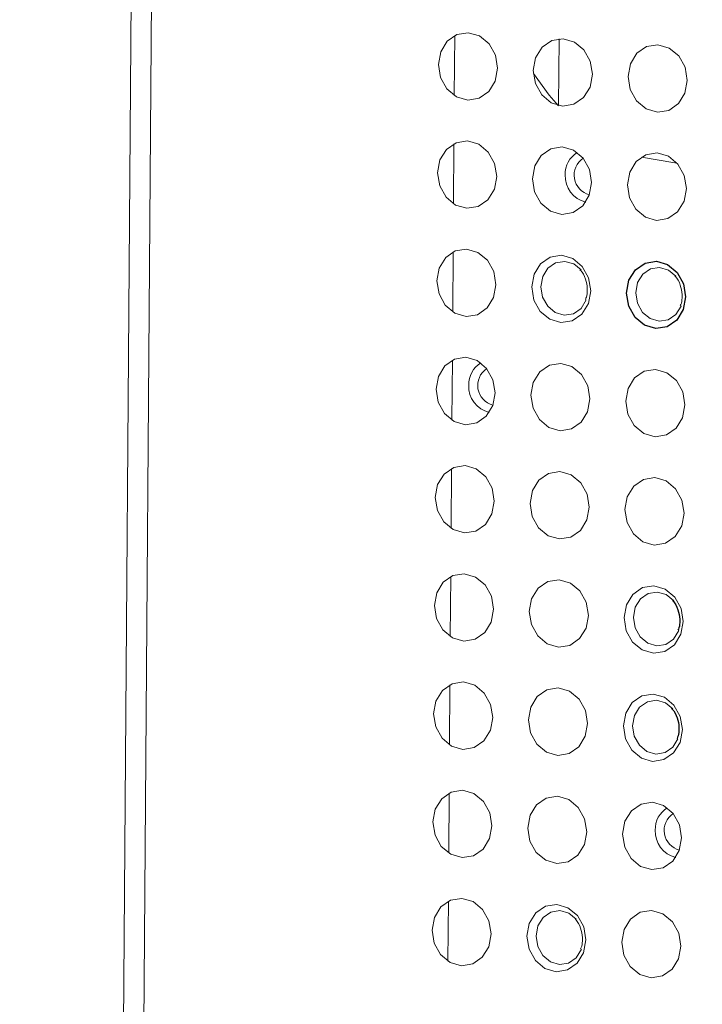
# Model space of a CAD drawing. Header units: millimetres. Extents: x -1472 to 1442, y -78 to 2620.
# Tile 70 of 102: x 545 to 570, y 980 to 1017. Entities that reach past the tile are written whole.
import ezdxf

# ---------------------------------------------------------------- set-up
doc = ezdxf.new("R2010")
doc.units = ezdxf.units.MM

msp = doc.modelspace()

# ---------------------------------------------------------------- linework, layer by layer
at = {"color": 144, "linetype": 'Continuous', "lineweight": 18}
for p, q in [((545.282, 462.633), (551.672, 1328.011)), ((552.418, 1327.932), (546.027, 462.351)), ((561.253, 1013.722), (561.269, 1015.928)), ((565.102, 1015.808), (565.084, 1013.353)), ((561.223, 1009.742), (561.24, 1011.948)), ((568.135, 1011.459), (569.356, 1011.25)), ((569.356, 1011.25), (569.43, 1011.245)), ((561.194, 1005.763), (561.21, 1007.968)), ((561.165, 1001.783), (561.181, 1003.989)), ((561.135, 997.803), (561.151, 1000.009)), ((561.106, 993.824), (561.122, 996.029)), ((561.076, 989.844), (561.093, 992.05)), ((561.047, 985.864), (561.063, 988.07)), ((561.018, 981.885), (561.034, 984.09))]:
    msp.add_line(p, q, dxfattribs=at)
at = {"color": 144, "linetype": 'Continuous', "lineweight": 18, "flags": 128}
for points in [[(562.842, 1014.724), (562.755, 1014.255), (562.517, 1013.868), (562.163, 1013.622), (561.747, 1013.554), (561.332, 1013.675), (560.982, 1013.966), (560.75, 1014.383), (560.67, 1014.863), (560.757, 1015.332), (560.995, 1015.719), (561.349, 1015.965), (561.765, 1016.033), (562.18, 1015.912), (562.53, 1015.621), (562.762, 1015.204), (562.842, 1014.724)], [(566.328, 1014.502), (566.241, 1014.033), (566.003, 1013.646), (565.649, 1013.399), (565.233, 1013.332), (564.818, 1013.452), (564.468, 1013.744), (564.236, 1014.161), (564.156, 1014.64), (564.243, 1015.109), (564.481, 1015.496), (564.835, 1015.742), (565.251, 1015.81), (565.666, 1015.689), (566.016, 1015.398), (566.248, 1014.981), (566.328, 1014.502)], [(569.814, 1014.279), (569.727, 1013.81), (569.489, 1013.423), (569.135, 1013.177), (568.719, 1013.109), (568.304, 1013.23), (567.954, 1013.521), (567.721, 1013.938), (567.642, 1014.418), (567.728, 1014.887), (567.967, 1015.274), (568.321, 1015.52), (568.737, 1015.588), (569.152, 1015.467), (569.502, 1015.176), (569.734, 1014.759), (569.814, 1014.279)], [(564.16, 1014.534), (564.734, 1013.739), (565.084, 1013.343)], [(562.812, 1010.744), (562.726, 1010.275), (562.488, 1009.888), (562.134, 1009.642), (561.717, 1009.574), (561.303, 1009.695), (560.953, 1009.986), (560.72, 1010.403), (560.641, 1010.883), (560.727, 1011.352), (560.965, 1011.739), (561.32, 1011.985), (561.736, 1012.053), (562.151, 1011.932), (562.501, 1011.641), (562.733, 1011.224), (562.812, 1010.744)], [(566.298, 1010.522), (566.212, 1010.053), (565.974, 1009.666), (565.62, 1009.42), (565.203, 1009.352), (564.789, 1009.473), (564.438, 1009.764), (564.206, 1010.181), (564.127, 1010.661), (564.213, 1011.13), (564.451, 1011.517), (564.806, 1011.763), (565.222, 1011.831), (565.636, 1011.71), (565.987, 1011.419), (566.219, 1011.002), (566.298, 1010.522)], [(569.784, 1010.3), (569.698, 1009.831), (569.46, 1009.444), (569.106, 1009.197), (568.689, 1009.13), (568.275, 1009.25), (567.924, 1009.542), (567.692, 1009.959), (567.613, 1010.438), (567.699, 1010.907), (567.937, 1011.294), (568.292, 1011.54), (568.708, 1011.608), (569.122, 1011.487), (569.473, 1011.196), (569.705, 1010.779), (569.784, 1010.3)], [(562.783, 1006.765), (562.697, 1006.296), (562.458, 1005.909), (562.104, 1005.662), (561.688, 1005.595), (561.273, 1005.715), (560.923, 1006.007), (560.691, 1006.424), (560.612, 1006.903), (560.698, 1007.372), (560.936, 1007.759), (561.29, 1008.005), (561.706, 1008.073), (562.121, 1007.952), (562.471, 1007.661), (562.704, 1007.244), (562.783, 1006.765)], [(566.269, 1006.542), (566.183, 1006.073), (565.944, 1005.686), (565.59, 1005.44), (565.174, 1005.372), (564.759, 1005.493), (564.409, 1005.784), (564.177, 1006.201), (564.098, 1006.681), (564.184, 1007.15), (564.422, 1007.537), (564.776, 1007.783), (565.192, 1007.851), (565.607, 1007.73), (565.957, 1007.439), (566.19, 1007.022), (566.269, 1006.542)], [(565.913, 1007.305), (565.642, 1007.526), (565.311, 1007.623), (564.978, 1007.569), (564.695, 1007.372), (564.505, 1007.062), (564.436, 1006.688), (564.499, 1006.304), (564.685, 1005.971), (564.965, 1005.738), (565.296, 1005.642), (565.629, 1005.696), (565.912, 1005.893), (566.103, 1006.202), (566.104, 1006.206)], [(569.399, 1007.083), (569.128, 1007.304), (568.797, 1007.4), (568.464, 1007.346), (568.181, 1007.149), (567.991, 1006.84), (567.922, 1006.465), (567.985, 1006.082), (568.171, 1005.748), (568.451, 1005.516), (568.782, 1005.419), (569.115, 1005.473), (569.398, 1005.67), (569.589, 1005.98), (569.59, 1005.983)], [(562.753, 1002.785), (562.667, 1002.316), (562.429, 1001.929), (562.075, 1001.683), (561.659, 1001.615), (561.244, 1001.736), (560.894, 1002.027), (560.661, 1002.444), (560.582, 1002.924), (560.668, 1003.393), (560.907, 1003.78), (561.261, 1004.026), (561.677, 1004.094), (562.092, 1003.973), (562.442, 1003.682), (562.674, 1003.265), (562.753, 1002.785)], [(566.239, 1002.563), (566.153, 1002.094), (565.915, 1001.707), (565.561, 1001.46), (565.145, 1001.393), (564.73, 1001.513), (564.38, 1001.805), (564.147, 1002.222), (564.068, 1002.701), (564.154, 1003.17), (564.393, 1003.557), (564.747, 1003.803), (565.163, 1003.871), (565.578, 1003.75), (565.928, 1003.459), (566.16, 1003.042), (566.239, 1002.563)], [(569.725, 1002.34), (569.639, 1001.871), (569.401, 1001.484), (569.047, 1001.238), (568.631, 1001.17), (568.216, 1001.291), (567.866, 1001.582), (567.633, 1001.999), (567.554, 1002.479), (567.64, 1002.948), (567.879, 1003.335), (568.233, 1003.581), (568.649, 1003.649), (569.064, 1003.528), (569.414, 1003.237), (569.646, 1002.82), (569.725, 1002.34)], [(562.724, 998.805), (562.638, 998.336), (562.4, 997.949), (562.045, 997.703), (561.629, 997.635), (561.215, 997.756), (560.864, 998.047), (560.632, 998.464), (560.553, 998.944), (560.639, 999.413), (560.877, 999.8), (561.231, 1000.046), (561.648, 1000.114), (562.062, 999.993), (562.413, 999.702), (562.645, 999.285), (562.724, 998.805)], [(566.21, 998.583), (566.124, 998.114), (565.886, 997.727), (565.531, 997.481), (565.115, 997.413), (564.701, 997.534), (564.35, 997.825), (564.118, 998.242), (564.039, 998.721), (564.125, 999.19), (564.363, 999.578), (564.717, 999.824), (565.134, 999.892), (565.548, 999.771), (565.899, 999.48), (566.131, 999.063), (566.21, 998.583)], [(569.696, 998.361), (569.61, 997.892), (569.372, 997.505), (569.017, 997.258), (568.601, 997.19), (568.187, 997.311), (567.836, 997.602), (567.604, 998.02), (567.525, 998.499), (567.611, 998.968), (567.849, 999.355), (568.203, 999.601), (568.62, 999.669), (569.034, 999.548), (569.385, 999.257), (569.617, 998.84), (569.696, 998.361)], [(562.695, 994.826), (562.609, 994.357), (562.37, 993.97), (562.016, 993.723), (561.6, 993.656), (561.185, 993.776), (560.835, 994.068), (560.603, 994.485), (560.523, 994.964), (560.61, 995.433), (560.848, 995.82), (561.202, 996.066), (561.618, 996.134), (562.033, 996.013), (562.383, 995.722), (562.616, 995.305), (562.695, 994.826)], [(566.181, 994.603), (566.095, 994.134), (565.856, 993.747), (565.502, 993.501), (565.086, 993.433), (564.671, 993.554), (564.321, 993.845), (564.089, 994.262), (564.009, 994.742), (564.096, 995.211), (564.334, 995.598), (564.688, 995.844), (565.104, 995.912), (565.519, 995.791), (565.869, 995.5), (566.102, 995.083), (566.181, 994.603)], [(569.667, 994.381), (569.58, 993.912), (569.342, 993.525), (568.988, 993.279), (568.572, 993.211), (568.157, 993.332), (567.807, 993.623), (567.575, 994.04), (567.495, 994.519), (567.582, 994.988), (567.82, 995.375), (568.174, 995.622), (568.59, 995.689), (569.005, 995.569), (569.355, 995.278), (569.587, 994.86), (569.667, 994.381)], [(569.31, 995.144), (569.04, 995.365), (568.709, 995.461), (568.376, 995.407), (568.093, 995.21), (567.903, 994.901), (567.834, 994.526), (567.897, 994.143), (568.083, 993.809), (568.363, 993.577), (568.694, 993.48), (569.027, 993.534), (569.31, 993.731), (569.5, 994.041), (569.502, 994.044)], [(562.665, 990.846), (562.579, 990.377), (562.341, 989.99), (561.987, 989.744), (561.571, 989.676), (561.156, 989.797), (560.806, 990.088), (560.573, 990.505), (560.494, 990.984), (560.58, 991.453), (560.819, 991.841), (561.173, 992.087), (561.589, 992.155), (562.004, 992.034), (562.354, 991.743), (562.586, 991.326), (562.665, 990.846)], [(566.151, 990.624), (566.065, 990.155), (565.827, 989.768), (565.473, 989.521), (565.057, 989.453), (564.642, 989.574), (564.292, 989.865), (564.059, 990.283), (563.98, 990.762), (564.066, 991.231), (564.304, 991.618), (564.659, 991.864), (565.075, 991.932), (565.49, 991.811), (565.84, 991.52), (566.072, 991.103), (566.151, 990.624)], [(569.637, 990.401), (569.551, 989.932), (569.313, 989.545), (568.959, 989.299), (568.542, 989.231), (568.128, 989.352), (567.778, 989.643), (567.545, 990.06), (567.466, 990.54), (567.552, 991.009), (567.79, 991.396), (568.145, 991.642), (568.561, 991.71), (568.976, 991.589), (569.326, 991.298), (569.558, 990.881), (569.637, 990.401)], [(569.281, 991.164), (569.011, 991.385), (568.679, 991.482), (568.347, 991.427), (568.064, 991.231), (567.873, 990.921), (567.804, 990.546), (567.868, 990.163), (568.053, 989.83), (568.333, 989.597), (568.665, 989.5), (568.997, 989.555), (569.281, 989.751), (569.471, 990.061), (569.472, 990.065)], [(562.636, 986.866), (562.55, 986.397), (562.311, 986.01), (561.957, 985.764), (561.541, 985.696), (561.126, 985.817), (560.776, 986.108), (560.544, 986.525), (560.465, 987.005), (560.551, 987.474), (560.789, 987.861), (561.143, 988.107), (561.559, 988.175), (561.974, 988.054), (562.324, 987.763), (562.557, 987.346), (562.636, 986.866)], [(566.122, 986.644), (566.036, 986.175), (565.797, 985.788), (565.443, 985.542), (565.027, 985.474), (564.612, 985.595), (564.262, 985.886), (564.03, 986.303), (563.951, 986.782), (564.037, 987.251), (564.275, 987.638), (564.629, 987.885), (565.045, 987.952), (565.46, 987.832), (565.81, 987.541), (566.043, 987.123), (566.122, 986.644)], [(569.608, 986.422), (569.522, 985.953), (569.283, 985.565), (568.929, 985.319), (568.513, 985.251), (568.098, 985.372), (567.748, 985.663), (567.516, 986.08), (567.437, 986.56), (567.523, 987.029), (567.761, 987.416), (568.115, 987.662), (568.531, 987.73), (568.946, 987.609), (569.296, 987.318), (569.529, 986.901), (569.608, 986.422)], [(562.607, 982.887), (562.52, 982.418), (562.282, 982.031), (561.928, 981.784), (561.512, 981.716), (561.097, 981.837), (560.747, 982.128), (560.514, 982.546), (560.435, 983.025), (560.521, 983.494), (560.76, 983.881), (561.114, 984.127), (561.53, 984.195), (561.945, 984.074), (562.295, 983.783), (562.527, 983.366), (562.607, 982.887)], [(566.092, 982.664), (566.006, 982.195), (565.768, 981.808), (565.414, 981.562), (564.998, 981.494), (564.583, 981.615), (564.233, 981.906), (564, 982.323), (563.921, 982.803), (564.007, 983.272), (564.246, 983.659), (564.6, 983.905), (565.016, 983.973), (565.431, 983.852), (565.781, 983.561), (566.013, 983.144), (566.092, 982.664)], [(565.736, 983.427), (565.466, 983.648), (565.135, 983.745), (564.802, 983.691), (564.519, 983.494), (564.328, 983.184), (564.26, 982.809), (564.323, 982.426), (564.509, 982.093), (564.789, 981.86), (565.12, 981.763), (565.453, 981.818), (565.736, 982.014), (565.926, 982.324), (565.928, 982.328)], [(569.578, 982.442), (569.492, 981.973), (569.254, 981.586), (568.9, 981.34), (568.484, 981.272), (568.069, 981.393), (567.719, 981.684), (567.486, 982.101), (567.407, 982.58), (567.493, 983.049), (567.732, 983.436), (568.086, 983.683), (568.502, 983.75), (568.917, 983.63), (569.267, 983.338), (569.499, 982.921), (569.578, 982.442)]]:
    msp.add_lwpolyline(points, dxfattribs=at)
at = {"color": 7, "linetype": 'Continuous', "lineweight": 25, "flags": 128}
msp.add_lwpolyline([(569.755, 1006.32), (569.669, 1005.851), (569.43, 1005.464), (569.076, 1005.218), (568.66, 1005.15), (568.245, 1005.271), (567.895, 1005.562), (567.663, 1005.979), (567.584, 1006.458), (567.67, 1006.927), (567.908, 1007.315), (568.262, 1007.561), (568.678, 1007.629), (569.093, 1007.508), (569.443, 1007.217), (569.676, 1006.8), (569.755, 1006.32)], dxfattribs=at)
at = {"color": 144, "linetype": 'Continuous', "lineweight": 18}
for centre, radius, start, end in [((566.25, 1010.836), 0.922, 121.258, 181.6658), ((566.402, 1010.795), 0.745, 123.6015, 255.818), ((566.309, 1010.759), 0.982, 177.0805, 256.6942), ((562.706, 1003.099), 0.922, 121.2633, 181.6656), ((562.857, 1003.058), 0.745, 123.6012, 255.8183), ((562.765, 1003.022), 0.982, 177.0808, 256.6892), ((569.56, 986.735), 0.922, 121.2592, 181.6657), ((569.711, 986.694), 0.745, 123.6011, 255.8184), ((569.619, 986.658), 0.982, 177.0806, 256.6931)]:
    msp.add_arc(centre, radius, start, end, dxfattribs=at)
at = {"color": 7, "linetype": 'Continuous', "lineweight": 25}
for points, knots in [([(565.814, 614.81), (564.679, 612.233), (562.521, 607.334), (559.932, 600.059), (557.902, 593.413), (556.354, 587.43), (555.19, 582.16), (554.333, 577.637), (553.735, 573.996), (553.327, 571.195), (553.054, 569.135), (552.874, 567.67), (552.748, 566.58), (552.645, 565.649), (552.533, 564.593), (552.411, 563.377), (552.211, 561.217), (551.945, 557.858), (551.682, 553.253), (551.509, 547.988), (551.465, 542.173), (551.592, 535.849), (552.002, 527.212), (552.948, 516.292), (554.746, 502.991), (557.237, 489.266), (560.429, 475.134), (564.329, 460.615), (568.929, 445.761), (573.87, 431.625), (578.837, 418.709), (583.487, 407.476), (587.912, 397.414), (592.022, 388.527), (595.739, 380.815), (598.66, 374.96), (600.75, 370.866), (602.007, 368.434), (603.003, 366.524), (604.025, 364.579), (605.355, 362.072), (607.091, 358.84), (609.244, 354.894), (611.837, 350.228), (614.915, 344.804), (618.507, 338.623), (622.624, 331.725), (627.121, 324.402), (631.838, 316.941), (636.623, 309.587), (641.446, 302.377), (648.464, 292.164), (657.756, 279.224), (669.444, 263.896), (679.153, 251.88), (686.599, 243.045), (691.553, 237.314), (695.969, 232.322), (699.802, 228.075), (703.299, 224.266), (706.54, 220.794), (709.796, 217.361), (713.195, 213.833), (717.054, 209.901), (722.044, 204.921), (728.318, 198.835), (736.036, 191.63), (744.655, 183.937), (754.124, 175.916), (764.39, 167.728), (775.522, 159.454), (787.51, 151.26), (800.342, 143.333), (814.007, 135.901), (826.978, 129.919), (838.865, 125.384), (849.278, 122.151), (859.512, 119.731), (869.535, 118.142), (878.81, 117.44), (887.329, 117.482), (895.107, 118.119), (902.672, 119.355), (909.995, 121.185), (917.047, 123.596), (924.119, 126.709), (930.94, 130.471), (937.297, 134.73), (942.763, 139.01), (947.422, 143.151), (951.349, 147.024), (954.717, 150.639), (957.849, 154.255), (961.028, 158.196), (964.406, 162.715), (968.124, 168.102), (972.152, 174.484), (976.456, 181.996), (980.871, 190.522), (985.357, 200.152), (989.51, 210.094), (993.327, 220.18), (996.73, 230.019), (999.916, 240.078), (1002.834, 250.105), (1006.011, 261.928), (1009.295, 275.42), (1012.556, 290.412), (1015.369, 304.769), (1017.513, 316.827), (1019.137, 326.667), (1020.349, 334.41), (1021.441, 341.754), (1022.403, 348.547), (1023.211, 354.501), (1023.858, 359.444), (1024.352, 363.334), (1024.745, 366.498), (1025.067, 369.134), (1025.36, 371.578), (1025.639, 373.938), (1025.918, 376.346), (1026.2, 378.807), (1026.486, 381.355), (1026.874, 384.867), (1027.375, 389.523), (1027.991, 395.475), (1028.728, 402.9), (1029.581, 411.984), (1030.536, 422.927), (1031.513, 435.071), (1032.421, 447.449), (1033.256, 459.942), (1034.016, 472.425), (1034.749, 485.781), (1035.445, 500.035), (1036.089, 515.113), (1036.674, 531.027), (1037.191, 547.79), (1037.634, 565.514), (1038.014, 584.367), (1038.3, 604.355), (1038.485, 625.519), (1038.559, 647.765), (1038.513, 671.111), (1038.34, 695.575), (1038.038, 720.65), (1037.611, 746.306), (1037.061, 772.508), (1036.377, 799.739), (1035.556, 828.002), (1034.594, 857.296), (1033.49, 887.618), (1032.248, 918.888), (1030.882, 950.729), (1029.419, 982.722), (1027.728, 1017.753), (1025.798, 1055.683), (1023.623, 1096.396), (1021.296, 1138.31), (1018.832, 1181.3), (1016.248, 1225.237), (1013.675, 1268.214), (1011.137, 1310.172), (1008.654, 1351.06), (1006.287, 1390.108), (1004.048, 1427.323), (1001.944, 1462.72), (999.939, 1497.046), (998.042, 1530.284), (996.251, 1562.548), (994.574, 1593.822), (993.016, 1624.091), (991.587, 1653.22), (990.289, 1681.213), (989.123, 1708.074), (988.088, 1733.813), (987.184, 1758.443), (986.395, 1782.324), (985.727, 1805.439), (985.18, 1827.775), (984.761, 1848.971), (984.464, 1869.098), (984.279, 1888.519), (984.195, 1910.837), (984.302, 1936.366), (984.749, 1965.028), (985.584, 1993.437), (986.556, 2014.534), (987.376, 2028.423), (987.819, 2035.286), (988.298, 2042.09), (988.814, 2048.829), (989.356, 2055.348), (989.897, 2061.381), (990.411, 2066.717), (990.875, 2071.255), (991.278, 2075.016), (991.57, 2077.624), (991.765, 2079.322), (991.92, 2080.656), (992.151, 2082.617), (992.514, 2085.605), (993.154, 2090.643), (994.094, 2097.525), (995.386, 2106.012), (996.919, 2114.92), (998.73, 2124.086), (1000.798, 2133.083), (1003.055, 2141.481), (1005.408, 2148.998), (1007.821, 2155.664), (1010.277, 2161.566), (1012.961, 2167.21), (1015.915, 2172.601), (1019.185, 2177.673), (1021.973, 2181.482), (1023.712, 2183.452), (1024.317, 2184.137)], [0, 0, 0, 0, 0.003436, 0.006534, 0.0093, 0.01174, 0.013858, 0.015655, 0.017132, 0.018161, 0.018945, 0.019543, 0.019872, 0.020222, 0.020634, 0.021109, 0.021647, 0.023162, 0.025027, 0.026991, 0.029239, 0.031704, 0.034214, 0.039066, 0.04407, 0.049232, 0.05456, 0.060056, 0.065723, 0.07153, 0.076326, 0.080705, 0.084657, 0.088171, 0.091239, 0.093857, 0.095198, 0.096173, 0.096795, 0.097509, 0.098533, 0.09984, 0.101447, 0.103355, 0.105564, 0.108129, 0.111008, 0.114157, 0.117314, 0.120436, 0.123521, 0.126568, 0.133647, 0.140489, 0.147081, 0.150074, 0.152773, 0.155132, 0.157157, 0.158851, 0.160626, 0.162201, 0.163877, 0.165829, 0.168052, 0.171362, 0.175109, 0.17926, 0.183624, 0.188278, 0.193193, 0.198339, 0.203682, 0.209192, 0.214839, 0.218834, 0.222696, 0.226413, 0.230001, 0.233474, 0.236293, 0.239056, 0.241771, 0.244446, 0.247089, 0.249702, 0.252676, 0.255397, 0.257868, 0.260089, 0.262056, 0.263761, 0.265367, 0.267166, 0.269172, 0.271396, 0.274162, 0.277237, 0.280648, 0.284422, 0.288588, 0.292159, 0.295941, 0.299707, 0.303427, 0.307091, 0.312775, 0.318246, 0.323461, 0.328383, 0.331309, 0.334098, 0.336741, 0.339227, 0.341414, 0.343147, 0.344542, 0.345594, 0.346546, 0.347373, 0.348217, 0.349079, 0.349957, 0.350857, 0.351811, 0.353723, 0.355847, 0.358189, 0.361674, 0.365572, 0.369895, 0.374658, 0.378797, 0.383236, 0.387983, 0.393048, 0.398439, 0.404059, 0.410011, 0.416301, 0.422939, 0.430063, 0.437563, 0.445446, 0.453717, 0.462384, 0.47145, 0.48037, 0.489651, 0.499297, 0.509308, 0.519685, 0.530426, 0.541529, 0.552912, 0.564258, 0.575522, 0.590131, 0.604557, 0.618776, 0.634659, 0.650223, 0.665445, 0.680304, 0.694781, 0.708862, 0.721762, 0.734288, 0.746434, 0.758193, 0.769562, 0.780671, 0.791377, 0.801678, 0.811577, 0.821076, 0.830178, 0.838889, 0.847213, 0.855526, 0.86343, 0.870934, 0.878047, 0.884824, 0.891591, 0.901804, 0.912032, 0.922202, 0.932234, 0.934725, 0.9372, 0.939659, 0.942099, 0.94452, 0.946755, 0.948684, 0.950358, 0.951733, 0.952818, 0.953231, 0.953605, 0.954291, 0.955398, 0.956914, 0.959883, 0.963077, 0.966469, 0.970036, 0.973705, 0.977151, 0.980351, 0.983339, 0.986146, 0.988816, 0.99202, 0.995214, 0.998336, 1, 1, 1, 1]), ([(569.269, 995.152), (569.276, 995.145), (569.37, 995.064), (569.48, 994.821), (569.538, 994.563), (569.539, 994.425), (569.539, 994.404)], [0, 0, 0, 0, 0.039263, 0.496892, 0.921711, 1, 1, 1, 1]), ([(569.539, 994.404), (569.537, 994.315), (569.533, 994.19), (569.483, 994.086), (569.469, 994.055)], [0, 0, 0, 0, 0.705739, 1, 1, 1, 1]), ([(569.239, 991.172), (569.247, 991.166), (569.341, 991.085), (569.45, 990.842), (569.508, 990.583), (569.51, 990.445), (569.51, 990.424)], [0, 0, 0, 0, 0.039263, 0.496892, 0.921711, 1, 1, 1, 1]), ([(569.51, 990.424), (569.507, 990.336), (569.503, 990.21), (569.454, 990.106), (569.44, 990.076)], [0, 0, 0, 0, 0.705739, 1, 1, 1, 1])]:
    msp.add_open_spline(points, degree=3, knots=knots, dxfattribs=at)
at = {"color": 144, "linetype": 'Continuous', "lineweight": 18}
for points, knots in [([(565.871, 1007.313), (565.878, 1007.307), (565.972, 1007.226), (566.082, 1006.983), (566.14, 1006.724), (566.141, 1006.587), (566.141, 1006.565)], [0, 0, 0, 0, 0.039263, 0.496892, 0.921711, 1, 1, 1, 1]), ([(569.357, 1007.091), (569.364, 1007.084), (569.458, 1007.003), (569.568, 1006.76), (569.626, 1006.502), (569.627, 1006.364), (569.627, 1006.343)], [0, 0, 0, 0, 0.039263, 0.496892, 0.921711, 1, 1, 1, 1]), ([(566.141, 1006.565), (566.139, 1006.477), (566.135, 1006.352), (566.086, 1006.248), (566.071, 1006.217)], [0, 0, 0, 0, 0.705739, 1, 1, 1, 1]), ([(569.627, 1006.343), (569.625, 1006.254), (569.621, 1006.129), (569.572, 1006.025), (569.557, 1005.995)], [0, 0, 0, 0, 0.705739, 1, 1, 1, 1]), ([(565.695, 983.435), (565.702, 983.429), (565.796, 983.348), (565.905, 983.105), (565.964, 982.846), (565.965, 982.708), (565.965, 982.687)], [0, 0, 0, 0, 0.039263, 0.496892, 0.921711, 1, 1, 1, 1]), ([(565.965, 982.687), (565.962, 982.599), (565.959, 982.473), (565.909, 982.369), (565.895, 982.339)], [0, 0, 0, 0, 0.705739, 1, 1, 1, 1])]:
    msp.add_open_spline(points, degree=3, knots=knots, dxfattribs=at)

doc.saveas('drawing.dxf')
